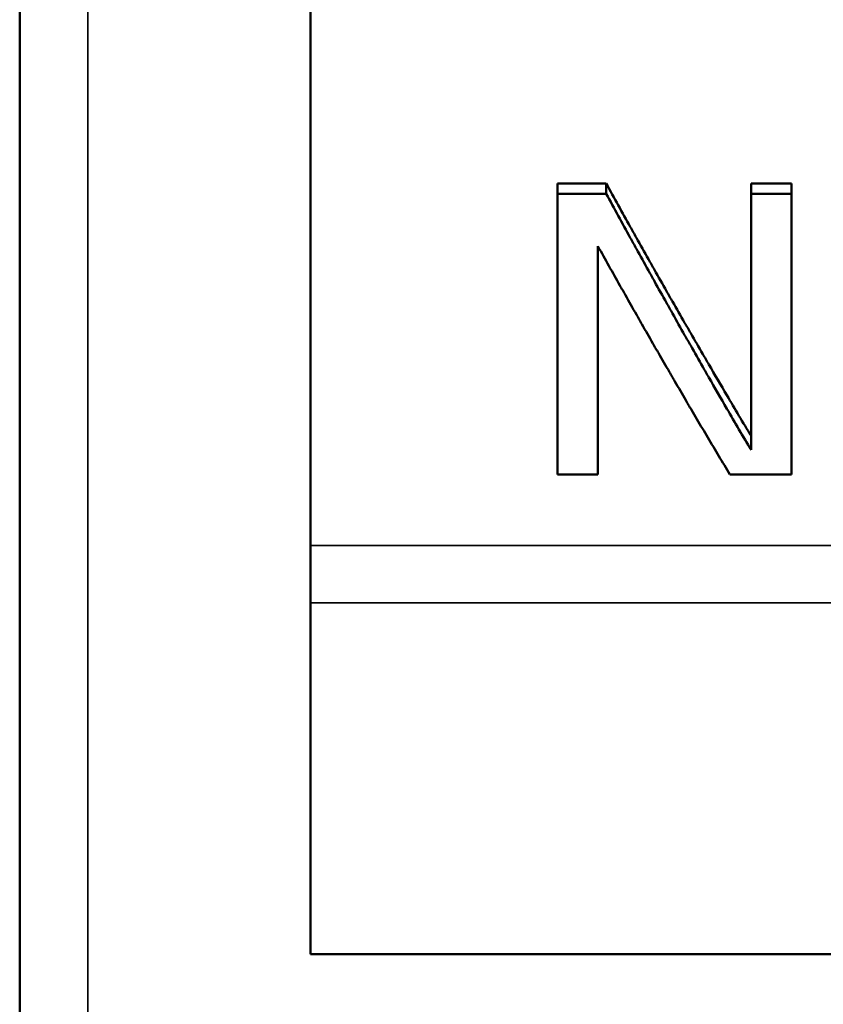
# Model space of a CAD drawing. Header units: inches. Extents: x 3.3 to 58.3, y 0.8 to 38.3.
# Tile 146 of 162: x 39.755 to 40.049, y 35.099 to 35.459. Entities that reach past the tile are written whole.
import ezdxf

# ---------------------------------------------------------------- set-up
doc = ezdxf.new("R2010")
doc.units = ezdxf.units.IN
doc.header["$MEASUREMENT"] = 0
doc.layers.add('Visible (ANSI)', color=7, linetype='Continuous', lineweight=50)
doc.layers.add('Visible Narrow (ANSI)', color=7, linetype='Continuous', lineweight=35)

msp = doc.modelspace()

# ---------------------------------------------------------------- linework, layer by layer
at = {"layer": 'Visible (ANSI)'}
for p, q in [((39.75493, 35.82045), (39.75493, 34.99345)), ((39.86143, 35.69695), (39.86143, 35.26671)), ((39.95195, 35.29281), (39.95195, 35.39944)), ((39.95195, 35.39944), (39.96984, 35.39944)), ((39.96984, 35.3957), (39.96984, 35.39944)), ((40.02293, 35.39944), (40.03781, 35.39944)), ((40.02293, 35.30689), (40.02293, 35.39944)), ((40.03781, 35.39944), (40.03781, 35.29281)), ((39.96682, 35.37644), (39.96682, 35.29281)), ((40.02293, 35.30175), (40.02293, 35.30689)), ((39.96682, 35.29281), (39.95195, 35.29281)), ((40.03781, 35.29281), (40.01515, 35.29281)), ((39.86143, 35.24577), (39.86143, 35.26671)), ((39.86143, 35.11695), (39.86143, 35.24577)), ((39.86143, 35.11695), (40.23943, 35.11695))]:
    msp.add_line(p, q, dxfattribs=at)
for points, knots in [([(39.96984, 35.39944), (39.97131, 35.39678), (39.97279, 35.39412), (39.97426, 35.39147), (39.97574, 35.38881), (39.97721, 35.38617), (39.97869, 35.38353), (39.97942, 35.38221), (39.98016, 35.3809), (39.9809, 35.37958), (39.98237, 35.37695), (39.98385, 35.37433), (39.98532, 35.37172), (39.98606, 35.37041), (39.9868, 35.36911), (39.98754, 35.3678), (39.98901, 35.3652), (39.99049, 35.3626), (39.99196, 35.36001), (39.9927, 35.35871), (39.99344, 35.35742), (39.99417, 35.35613), (39.99565, 35.35355), (39.99712, 35.35097), (39.9986, 35.34841), (39.99934, 35.34713), (40.00007, 35.34584), (40.00081, 35.34457), (40.00229, 35.34201), (40.00376, 35.33946), (40.00524, 35.33692), (40.00597, 35.33565), (40.00671, 35.33438), (40.00745, 35.33312), (40.00966, 35.32932), (40.01187, 35.32555), (40.01408, 35.32179), (40.01703, 35.31679), (40.01998, 35.31182), (40.02293, 35.30689)], [0, 0, 0, 0, 0.0246161, 0.0246161, 0.0246161, 0.0492321, 0.0492321, 0.0492321, 0.0615402, 0.0615402, 0.0615402, 0.0861563, 0.0861563, 0.0861563, 0.0984643, 0.0984643, 0.0984643, 0.1230804, 0.1230804, 0.1230804, 0.1353884, 0.1353884, 0.1353884, 0.1600045, 0.1600045, 0.1600045, 0.1723125, 0.1723125, 0.1723125, 0.1969286, 0.1969286, 0.1969286, 0.2092366, 0.2092366, 0.2092366, 0.2461607, 0.2461607, 0.2461607, 0.2953929, 0.2953929, 0.2953929, 0.2953929]), ([(39.95195, 35.3957), (39.95244, 35.3957), (39.95294, 35.3957), (39.95344, 35.3957), (39.95393, 35.3957), (39.95443, 35.3957), (39.95493, 35.3957), (39.95518, 35.3957), (39.95542, 35.3957), (39.95567, 35.3957), (39.95617, 35.3957), (39.95667, 35.3957), (39.95716, 35.3957), (39.95741, 35.3957), (39.95766, 35.3957), (39.95791, 35.3957), (39.95841, 35.3957), (39.9589, 35.3957), (39.9594, 35.3957), (39.95965, 35.3957), (39.9599, 35.3957), (39.96015, 35.3957), (39.96064, 35.3957), (39.96114, 35.3957), (39.96164, 35.3957), (39.96189, 35.3957), (39.96213, 35.3957), (39.96238, 35.3957), (39.96288, 35.3957), (39.96338, 35.3957), (39.96387, 35.3957), (39.96412, 35.3957), (39.96437, 35.3957), (39.96462, 35.3957), (39.96636, 35.3957), (39.9681, 35.3957), (39.96984, 35.3957)], [0, 0, 0, 0, 0.00378736, 0.00378736, 0.00378736, 0.00757472, 0.00757472, 0.00757472, 0.0094684, 0.0094684, 0.0094684, 0.01325575, 0.01325575, 0.01325575, 0.01514943, 0.01514943, 0.01514943, 0.01893679, 0.01893679, 0.01893679, 0.02083047, 0.02083047, 0.02083047, 0.02461783, 0.02461783, 0.02461783, 0.02651151, 0.02651151, 0.02651151, 0.03029887, 0.03029887, 0.03029887, 0.03219254, 0.03219254, 0.03219254, 0.0454483, 0.0454483, 0.0454483, 0.0454483]), ([(39.96984, 35.3957), (39.97131, 35.393), (39.97279, 35.3903), (39.97426, 35.38761), (39.97574, 35.38492), (39.97721, 35.38223), (39.97869, 35.37955), (39.97942, 35.37822), (39.98016, 35.37688), (39.9809, 35.37554), (39.98237, 35.37288), (39.98385, 35.37021), (39.98532, 35.36756), (39.98606, 35.36623), (39.9868, 35.36491), (39.98754, 35.36359), (39.98901, 35.36094), (39.99049, 35.3583), (39.99196, 35.35567), (39.9927, 35.35436), (39.99344, 35.35305), (39.99417, 35.35174), (39.99565, 35.34911), (39.99712, 35.3465), (39.9986, 35.3439), (39.99934, 35.3426), (40.00007, 35.3413), (40.00081, 35.34), (40.00229, 35.3374), (40.00376, 35.33482), (40.00524, 35.33224), (40.00597, 35.33095), (40.00671, 35.32966), (40.00745, 35.32838), (40.00966, 35.32452), (40.01187, 35.32069), (40.01408, 35.31688), (40.01703, 35.3118), (40.01998, 35.30675), (40.02293, 35.30175)], [0, 0, 0, 0, 0.0246161, 0.0246161, 0.0246161, 0.0492321, 0.0492321, 0.0492321, 0.0615402, 0.0615402, 0.0615402, 0.0861563, 0.0861563, 0.0861563, 0.0984643, 0.0984643, 0.0984643, 0.1230804, 0.1230804, 0.1230804, 0.1353884, 0.1353884, 0.1353884, 0.1600045, 0.1600045, 0.1600045, 0.1723125, 0.1723125, 0.1723125, 0.1969286, 0.1969286, 0.1969286, 0.2092366, 0.2092366, 0.2092366, 0.2461607, 0.2461607, 0.2461607, 0.2953929, 0.2953929, 0.2953929, 0.2953929]), ([(40.02293, 35.3957), (40.02335, 35.3957), (40.02376, 35.3957), (40.02417, 35.3957), (40.02459, 35.3957), (40.025, 35.3957), (40.02541, 35.3957), (40.02562, 35.3957), (40.02583, 35.3957), (40.02603, 35.3957), (40.02645, 35.3957), (40.02686, 35.3957), (40.02727, 35.3957), (40.02748, 35.3957), (40.02769, 35.3957), (40.02789, 35.3957), (40.02831, 35.3957), (40.02872, 35.3957), (40.02913, 35.3957), (40.02934, 35.3957), (40.02955, 35.3957), (40.02975, 35.3957), (40.03017, 35.3957), (40.03058, 35.3957), (40.03099, 35.3957), (40.0312, 35.3957), (40.03141, 35.3957), (40.03161, 35.3957), (40.03368, 35.3957), (40.03575, 35.3957), (40.03781, 35.3957)], [0, 0, 0, 0, 0.00314927, 0.00314927, 0.00314927, 0.00629854, 0.00629854, 0.00629854, 0.00787318, 0.00787318, 0.00787318, 0.01102245, 0.01102245, 0.01102245, 0.01259708, 0.01259708, 0.01259708, 0.01574635, 0.01574635, 0.01574635, 0.01732099, 0.01732099, 0.01732099, 0.02047026, 0.02047026, 0.02047026, 0.02204489, 0.02204489, 0.02204489, 0.03779125, 0.03779125, 0.03779125, 0.03779125]), ([(40.01515, 35.29281), (40.01381, 35.29504), (40.01247, 35.29728), (40.01113, 35.29952), (40.00978, 35.30177), (40.00844, 35.30403), (40.0071, 35.30629), (40.00643, 35.30742), (40.00576, 35.30855), (40.00509, 35.30969), (40.00374, 35.31196), (40.0024, 35.31424), (40.00106, 35.31652), (40.00039, 35.31767), (39.99972, 35.31881), (39.99904, 35.31996), (39.9977, 35.32225), (39.99636, 35.32456), (39.99502, 35.32687), (39.99435, 35.32802), (39.99367, 35.32918), (39.993, 35.33034), (39.99166, 35.33265), (39.99032, 35.33498), (39.98898, 35.33731), (39.9883, 35.33848), (39.98763, 35.33965), (39.98696, 35.34082), (39.98562, 35.34316), (39.98428, 35.3455), (39.98293, 35.34786), (39.98226, 35.34904), (39.98159, 35.35021), (39.98092, 35.3514), (39.97958, 35.35376), (39.97824, 35.35613), (39.97689, 35.3585), (39.97622, 35.35969), (39.97555, 35.36088), (39.97488, 35.36207), (39.97354, 35.36445), (39.97219, 35.36684), (39.97085, 35.36924), (39.96951, 35.37163), (39.96817, 35.37403), (39.96682, 35.37644)], [0, 0, 0, 0, 0.0225625, 0.0225625, 0.0225625, 0.045125, 0.045125, 0.045125, 0.0564063, 0.0564063, 0.0564063, 0.0789688, 0.0789688, 0.0789688, 0.09025, 0.09025, 0.09025, 0.1128125, 0.1128125, 0.1128125, 0.1240938, 0.1240938, 0.1240938, 0.1466563, 0.1466563, 0.1466563, 0.1579375, 0.1579375, 0.1579375, 0.1805, 0.1805, 0.1805, 0.1917813, 0.1917813, 0.1917813, 0.2143438, 0.2143438, 0.2143438, 0.2256251, 0.2256251, 0.2256251, 0.2481876, 0.2481876, 0.2481876, 0.2707501, 0.2707501, 0.2707501, 0.2707501])]:
    msp.add_open_spline(points, degree=3, knots=knots, dxfattribs=at)
at = {"layer": 'Visible Narrow (ANSI)'}
for p, q in [((39.77993, 35.01845), (39.77993, 35.79545)), ((40.23943, 35.26671), (39.86143, 35.26671)), ((39.86143, 35.24577), (40.23943, 35.24577))]:
    msp.add_line(p, q, dxfattribs=at)

doc.saveas('drawing.dxf')
